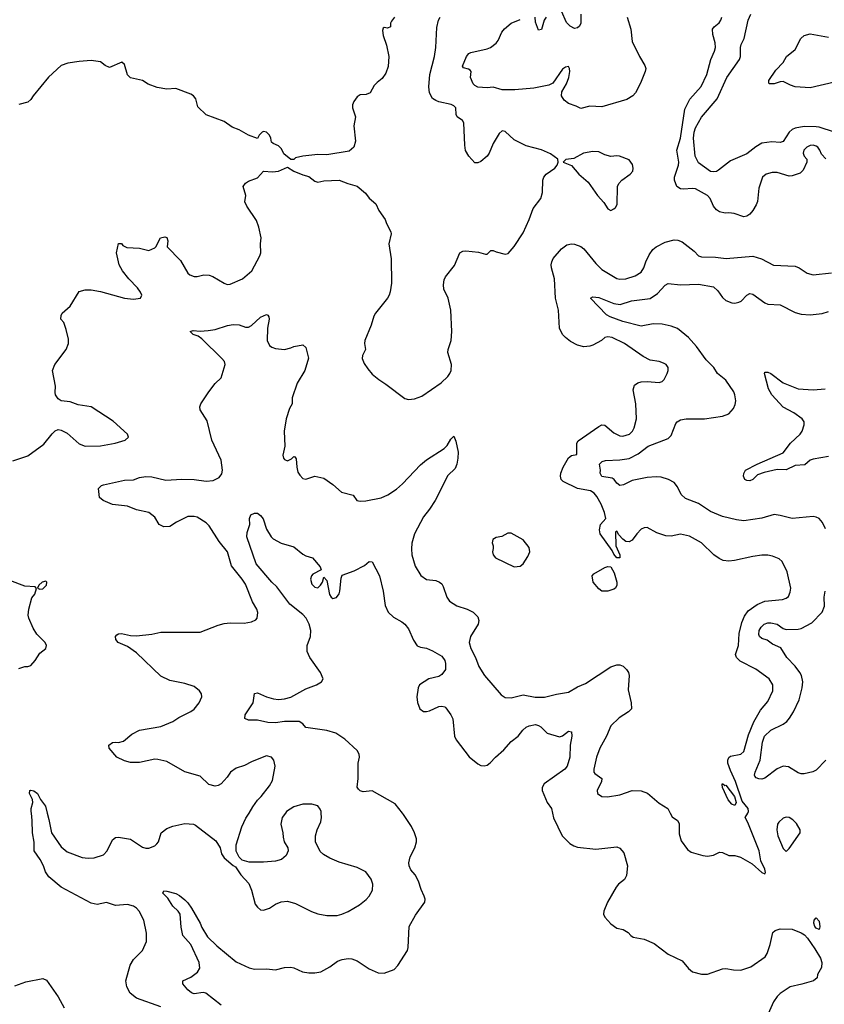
# Model space of a CAD drawing. Header units: inches. Extents: x 2001573 to 2220545, y 644482 to 846830.
# Tile 236 of 256: x 2113076 to 2118403, y 678734 to 685254. Entities that reach past the tile are written whole.
import ezdxf

# ---------------------------------------------------------------- set-up
doc = ezdxf.new("R2010")
doc.units = ezdxf.units.IN
doc.header["$MEASUREMENT"] = 0
doc.layers.add('C1617', color=7, linetype='Continuous')
doc.layers.add('C1618', color=7, linetype='Continuous')

msp = doc.modelspace()

# ---------------------------------------------------------------- linework, layer by layer
at = {"layer": 'C1617', "color": 5}
for points, elevation in [([(2114010, 678718), (2113850, 678774.4), (2113807.9, 678807.9), (2113784.9, 678850), (2113779.4, 678890), (2113807, 678993), (2113830, 679030.3), (2113889.6, 679090), (2113914.7, 679150), (2113915.3, 679204.7), (2113898, 679290), (2113868, 679350), (2113849.8, 679369.8), (2113830, 679382.6), (2113790, 679394), (2113710, 679388), (2113650, 679407.3), (2113590, 679395.6), (2113550, 679404.4), (2113351.6, 679510), (2113270, 679577.6), (2113246.9, 679610), (2113233.5, 679650), (2113212.1, 679692.1), (2113172.8, 679750), (2113172.7, 679807.3), (2113159.8, 679870), (2113159.2, 679950), (2113153.4, 680000)], 340), ([(2113258.5, 680000), (2113270, 679958), (2113286, 679870), (2113350, 679776.4), (2113390, 679743.1), (2113490, 679706), (2113530, 679701.3), (2113570, 679703.9), (2113630, 679723.1), (2113654.7, 679750), (2113690, 679822), (2113710, 679838), (2113730, 679841.1), (2113810, 679828.2), (2113890, 679774), (2113910, 679767.4), (2113930, 679767.6), (2113970, 679783.1), (2113984.7, 679795.3), (2113995.6, 679810), (2114012, 679870), (2114050, 679897.6), (2114090, 679913.4), (2114170, 679930.4), (2114226, 679926), (2114239.9, 679919.9), (2114375.3, 679815.3), (2114402.8, 679770), (2114411.3, 679730), (2114430, 679704.7), (2114490, 679652), (2114504.7, 679644.7), (2114541, 679590), (2114592.7, 679532.7), (2114610.4, 679490.4), (2114635.9, 679395.9), (2114650, 679376), (2114670, 679358.8), (2114690, 679357.3), (2114730, 679370.7), (2114770, 679397.3), (2114807.7, 679412.3), (2114850, 679417.1), (2114901.7, 679401.7), (2115007.5, 679347.5), (2115050, 679332.4), (2115110, 679321.3), (2115177.4, 679322.6), (2115209.6, 679330.4), (2115251.5, 679348.5), (2115326.5, 679393.5), (2115370, 679427.7), (2115389.5, 679450.5), (2115412.7, 679490), (2115414, 679530), (2115403.2, 679563.2), (2115368.7, 679610), (2115310, 679639.3), (2115190, 679676), (2115130, 679701.2), (2115086.3, 679726.3), (2115066.3, 679746.3), (2115034, 679810), (2115034, 679850), (2115045.2, 679890), (2115070, 679942), (2115073.6, 679970), (2115072, 680000)], 340), ([(2114410, 678728.1), (2114307.4, 678807.4), (2114290, 678812.6), (2114230, 678803.1), (2114214, 678810), (2114188.5, 678830), (2114155.1, 678870), (2114155.3, 678890), (2114210, 678912.4), (2114253.9, 678946.1), (2114267.6, 678972.4), (2114265, 679010), (2114209.8, 679129.8), (2114157, 679190), (2114145.6, 679245.6), (2114137.6, 679330), (2114124.5, 679350), (2114090, 679382.9), (2114057.5, 679437.5), (2114023.7, 679470), (2114030, 679484.7), (2114050, 679484), (2114110, 679468.2), (2114134.7, 679454.7), (2114170, 679425.5), (2114190, 679404.9), (2114212.7, 679370), (2114270, 679270.7), (2114281.3, 679241.3), (2114319.6, 679179.6), (2114380.8, 679120.8), (2114510, 679015.3), (2114595.6, 678975.6), (2114630, 678966.5), (2114710, 678967.9), (2114770, 678962), (2114830, 678978), (2114870, 678980.3), (2114890, 678975.8), (2114948.4, 678948.4), (2114990, 678941.3), (2115030, 678941.5), (2115070, 678948.9), (2115130, 678981.1), (2115181, 679019), (2115210, 679031.4), (2115250, 679037.3), (2115274.2, 679034.2), (2115310, 679021.7), (2115390, 678968.7), (2115450, 678942.6), (2115490, 678940.3), (2115555.5, 678964.5), (2115580.5, 678990), (2115644, 679090), (2115648.4, 679110), (2115654.8, 679250), (2115695.6, 679324.4), (2115758.7, 679410), (2115759.7, 679430), (2115754, 679450), (2115733, 679493), (2115715.3, 679550), (2115694.2, 679590), (2115664.8, 679624.8), (2115654.4, 679650), (2115652.9, 679670), (2115660.7, 679710), (2115691.8, 679770), (2115702.2, 679810), (2115702.9, 679830), (2115690.8, 679870), (2115670, 679911.3), (2115618, 679990), (2115610.1, 680000)], 320), ([(2114834.9, 680000), (2114813.4, 679970), (2114805.5, 679925.5), (2114818, 679870), (2114819.6, 679839.6), (2114826, 679810), (2114852, 679770), (2114854, 679750), (2114839.9, 679720.1), (2114810, 679692.7), (2114770, 679682), (2114690, 679674.5), (2114595.5, 679675.5), (2114549, 679689), (2114528.7, 679708.7), (2114508.7, 679748.7), (2114509.1, 679789.1), (2114546, 679910), (2114573.8, 679966.2), (2114594.3, 680000)], 340), ([(2116603, 680000), (2116610.4, 679969.6), (2116668.2, 679850), (2116718.6, 679798.6), (2116743.8, 679783.8), (2116770, 679775.3), (2116890, 679760.3), (2117030, 679777.1), (2117050, 679767.3), (2117076.5, 679736.5), (2117099.5, 679650), (2117094, 679586), (2117079.4, 679560.6), (2117041.3, 679530), (2117025.3, 679510), (2116968, 679410), (2116943, 679350), (2116941.6, 679330), (2116950.5, 679310), (2116990, 679267.3), (2117030, 679238.8), (2117071.3, 679230), (2117104.7, 679210), (2117121, 679190), (2117138.5, 679178.5), (2117210, 679166), (2117276.7, 679136.7), (2117370, 679066), (2117462, 679022), (2117504.9, 678970), (2117530, 678948.2), (2117590, 678933.4), (2117630, 678933), (2117730, 678967.7), (2117750, 678970.6), (2117801.1, 678961.1), (2117850, 678959), (2117917.3, 678982.8), (2118011.6, 679048.4), (2118024, 679070), (2118045.4, 679130), (2118061.6, 679210), (2118077.2, 679222.8), (2118110, 679234.3), (2118190, 679232.2), (2118250, 679207.9), (2118272.9, 679192.9), (2118292.4, 679172.4), (2118340.4, 679100.4), (2118378.2, 679038.2), (2118386.3, 679010), (2118383.4, 678976.6), (2118357.3, 678930), (2118356, 678910), (2118330.4, 678889.6), (2118253.5, 678866.5), (2118176, 678850), (2118110, 678806), (2118090, 678785.1), (2118067.4, 678750), (2118023.1, 678650)], 320), ([(2117382.1, 680000), (2117394.9, 679974.9), (2117430.7, 679950), (2117442, 679930), (2117442, 679862), (2117456.1, 679816.1), (2117498, 679758), (2117521.4, 679741.4), (2117598.5, 679718.5), (2117630, 679715.5), (2117670, 679720.7), (2117710, 679741), (2117730, 679738.8), (2117770, 679719.1), (2117810, 679718), (2117848.5, 679708.5), (2117924.9, 679664.9), (2117990, 679606.8), (2118010, 679598), (2118013.3, 679606.7), (2118010, 679628), (2117983.1, 679683.1), (2117970.7, 679750), (2117955, 679795), (2117896.6, 679936.6), (2117878, 679970), (2117896, 680000)], 340), ([(2113044.5, 678855.5), (2113117.6, 678882.4), (2113230, 678903.8), (2113253.4, 678893.4), (2113330, 678783), (2113370, 678710.8)], 340)]:
    msp.add_lwpolyline(points, dxfattribs=dict(at, elevation=elevation))
for points, elevation in [([(2118150, 679973.7), (2118130, 679967.2), (2118101.2, 679938.8), (2118094.1, 679925.9), (2118087.7, 679890), (2118094.9, 679850), (2118130, 679764.7), (2118150, 679746), (2118170, 679764.9), (2118244, 679870), (2118244, 679890), (2118218, 679930), (2118194.5, 679954.5), (2118170.8, 679970.8)], 340), ([(2118370, 679229), (2118350, 679237), (2118339.6, 679250), (2118334, 679270), (2118335.1, 679290), (2118350, 679307.3), (2118370, 679284.7), (2118374, 679246)], 320)]:
    msp.add_lwpolyline(points, close=True, dxfattribs=dict(at, elevation=elevation))
at = {"layer": 'C1618', "color": 5}
for points, elevation in [([(2113030, 682332.2), (2113130, 682365.5), (2113236.9, 682443.1), (2113290, 682511), (2113310, 682531), (2113330, 682541), (2113350, 682536), (2113390, 682514.8), (2113470, 682445.5), (2113510, 682430.4), (2113610, 682432.4), (2113708, 682450), (2113775.3, 682470), (2113795.3, 682490), (2113788.7, 682510), (2113694.2, 682594.2), (2113550, 682689.2), (2113462.5, 682702.5), (2113410, 682722.7), (2113350, 682729.2), (2113330, 682744), (2113314, 682770), (2113310, 682786), (2113312.7, 682827.3), (2113292.3, 682930), (2113309.4, 682970), (2113384.5, 683070), (2113399.6, 683110), (2113398.3, 683138.3), (2113383.2, 683203.2), (2113368.9, 683248.9), (2113348.7, 683270), (2113350, 683294), (2113358, 683310), (2113410, 683357.3), (2113470, 683454), (2113510, 683464.9), (2113550, 683464), (2113610, 683453), (2113770, 683410.6), (2113830, 683403.8), (2113875.3, 683410), (2113884, 683430), (2113875.3, 683450), (2113857, 683477), (2113798, 683538), (2113757.2, 683590), (2113734, 683630), (2113717.2, 683710), (2113730, 683772), (2113750, 683772), (2113758.8, 683758.8), (2113786, 683746), (2113870, 683740.7), (2113930, 683724.7), (2113970, 683742), (2113978, 683750), (2114008.7, 683810), (2114036.9, 683816.9), (2114050, 683812), (2114056, 683790), (2114052, 683750), (2114139.9, 683659.9), (2114190, 683576), (2114203.4, 683563.4), (2114230, 683553), (2114250, 683552.7), (2114296, 683564), (2114330, 683562.8), (2114353.9, 683553.9), (2114430, 683508), (2114450, 683500.7), (2114470, 683502.8), (2114550, 683538.4), (2114612, 683590), (2114666.6, 683690), (2114671.6, 683710), (2114669.6, 683770), (2114674, 683810), (2114660.1, 683880.1), (2114644.5, 683924.5), (2114578.9, 684018.9), (2114567.5, 684047.5), (2114572.3, 684090), (2114555.3, 684150), (2114570, 684171.3), (2114590, 684184.7), (2114650, 684206), (2114690, 684251), (2114750, 684247.3), (2114790, 684251), (2114850, 684278), (2114890, 684251.3), (2114950, 684226.8), (2114990, 684216), (2115030, 684184), (2115050, 684178.8), (2115090, 684186), (2115190, 684190.8), (2115248, 684168), (2115310, 684150.8), (2115365.8, 684105.8), (2115390, 684071.3), (2115433.7, 684033.7), (2115454, 683990), (2115496.3, 683930), (2115503.8, 683903.8), (2115533.4, 683850), (2115534.9, 683834.9), (2115520.3, 683770), (2115534.9, 683670), (2115538, 683510), (2115528.6, 683451.4), (2115523, 683430), (2115510.5, 683410), (2115430.6, 683310), (2115421.6, 683290), (2115402.4, 683230), (2115361.6, 683130), (2115358, 683110), (2115364.9, 683070), (2115345.5, 683030), (2115344, 683010), (2115356.7, 682976.7), (2115380.9, 682940.9), (2115410, 682906.8), (2115454.8, 682870), (2115500.7, 682840.7), (2115625.7, 682745.7), (2115650, 682738.8), (2115690, 682742.7), (2115738.5, 682761.5), (2115867.2, 682850), (2115909.7, 682890), (2115924.7, 682910), (2115932.6, 682930), (2115934, 682970), (2115911.2, 683050), (2115913, 683070), (2115932.4, 683130), (2115936, 683190), (2115931.1, 683330), (2115912, 683410), (2115884.5, 683470), (2115882.5, 683497.5), (2115887, 683530), (2115896, 683550), (2115953.6, 683626.4), (2115989.6, 683710.4), (2116010, 683722), (2116030, 683723), (2116113.7, 683713.7), (2116159, 683701), (2116170, 683702), (2116195.3, 683724.7), (2116210, 683726), (2116230, 683716), (2116290, 683701), (2116310, 683704.7), (2116350, 683751), (2116410, 683842.8), (2116449.7, 683930.3), (2116475.6, 684004.4), (2116527.3, 684070), (2116538.3, 684110), (2116539.5, 684190), (2116546, 684210), (2116561.2, 684230), (2116619.3, 684270), (2116635.3, 684290), (2116642, 684310), (2116638, 684330), (2116590, 684366), (2116531.3, 684391.3), (2116430, 684419.3), (2116350, 684458), (2116290, 684512.3), (2116270, 684517.2), (2116250, 684499), (2116210, 684433.2), (2116184.4, 684370), (2116170, 684349.4), (2116130, 684315.1), (2116110, 684305.2), (2116090, 684305.2), (2116049.2, 684350), (2116027, 684387), (2116022, 684422), (2116017.4, 684570), (2116007.1, 684587.1), (2115971.3, 684611.3), (2115966, 684626), (2115964.2, 684670), (2115950, 684684.2), (2115932.5, 684692.5), (2115850, 684709.8), (2115830, 684718.5), (2115810, 684731.8), (2115789.7, 684770), (2115785.7, 684810), (2115792.1, 684890), (2115822.6, 685010), (2115830.9, 685070), (2115837.2, 685202.8), (2115849.4, 685250), (2115859.3, 685270)], 360), ([(2115558, 685270), (2115536.9, 685243.1), (2115531.3, 685230), (2115530, 685206), (2115510, 685198), (2115490, 685202), (2115482.8, 685197.2), (2115476.9, 685183.1), (2115483, 685150), (2115505.1, 685085.1), (2115520.4, 685010), (2115516.1, 684943.9), (2115500.9, 684899.1), (2115475.6, 684864.4), (2115441.6, 684838.4), (2115423, 684817), (2115396, 684770), (2115370, 684759.3), (2115330, 684757.2), (2115310, 684742.7), (2115287.8, 684712.2), (2115279.5, 684690), (2115279.5, 684670), (2115299.3, 684610), (2115288.2, 684550), (2115299.3, 684450), (2115287.3, 684410), (2115256.4, 684383.6), (2115110, 684359.5), (2115050, 684361.6), (2114950.5, 684349.5), (2114901, 684339), (2114890, 684328), (2114870, 684328), (2114825.6, 684365.6), (2114810, 684399), (2114790, 684419), (2114754, 684434), (2114743.1, 684443.1), (2114739, 684470), (2114729, 684490), (2114710, 684509), (2114690, 684513.2), (2114682, 684510), (2114662, 684490), (2114650, 684468), (2114590, 684489.3), (2114530, 684524.5), (2114482.5, 684542.5), (2114430, 684579), (2114310, 684622.7), (2114256, 684676), (2114242, 684730), (2114226.6, 684750), (2114210, 684761.6), (2114110, 684799), (2114050, 684793.6), (2113985.3, 684805.3), (2113926.3, 684826.3), (2113888, 684850), (2113810, 684869.2), (2113789.6, 684889.6), (2113770, 684958), (2113753.2, 684973.2), (2113670, 684937.2), (2113642, 684950), (2113610, 684975.3), (2113550, 684982.7), (2113470, 684977), (2113394.6, 684965.4), (2113350, 684949.4), (2113266.1, 684873.9), (2113164.9, 684750), (2113150, 684726), (2113130, 684706.6), (2113070, 684693.2)], 360), ([(2117098.9, 685270), (2117123.1, 685190), (2117130.7, 685109.3), (2117179, 685010), (2117215.8, 684950), (2117220.5, 684930), (2117217.3, 684910), (2117186.6, 684833.4), (2117153, 684770), (2117135.5, 684750), (2117094.7, 684725.3), (2116930, 684675.6), (2116850, 684681.6), (2116790, 684665.2), (2116761.2, 684681.2), (2116710, 684699.5), (2116680.8, 684720.8), (2116662.9, 684750), (2116664.9, 684775.1), (2116696.4, 684830), (2116711.8, 684870), (2116717.7, 684910), (2116716.3, 684930), (2116710, 684942.7), (2116690, 684939.6), (2116670, 684925.1), (2116606.6, 684833.4), (2116579.5, 684820.5), (2116479.2, 684800.8), (2116354, 684790), (2116269.8, 684789.8), (2116210, 684807.3), (2116170, 684803), (2116110, 684807.1), (2116090, 684816.9), (2116078.9, 684830), (2116061.1, 684870), (2116064.2, 684910), (2116058.9, 684918.9), (2116047, 684927), (2116014.9, 684934.9), (2116006.7, 684946.7), (2116033.8, 685010), (2116050, 685029.1), (2116063.2, 685036.8), (2116170, 685060.3), (2116192, 685070), (2116230, 685098), (2116243.3, 685116.7), (2116267.1, 685170), (2116286.4, 685193.6), (2116330, 685230.3), (2116390, 685254)], 340), ([(2116560.9, 685270), (2116547.5, 685250), (2116530, 685189.2), (2116510, 685183.7), (2116490, 685238), (2116488.6, 685270)], 320), ([(2116790.2, 685290.2), (2116791.4, 685230), (2116781.5, 685210), (2116770, 685200.8), (2116750, 685196.2), (2116719.8, 685210), (2116695.9, 685235.9), (2116662.7, 685310)], 320), ([(2118413.1, 684333.1), (2118384, 684364), (2118373.3, 684390), (2118359.7, 684410), (2118350, 684416.1), (2118330, 684422.2), (2118310, 684420.3), (2118287.2, 684410), (2118266.5, 684390), (2118262.3, 684370), (2118270.4, 684350), (2118288.2, 684330), (2118287.4, 684310), (2118263.1, 684256.9), (2118242.8, 684237.2), (2118190, 684219), (2118170, 684217.7), (2118090, 684242.2), (2118057.8, 684242.2), (2118019.1, 684230), (2117992.7, 684210), (2117970, 684139), (2117959.6, 684050), (2117952.7, 684027.3), (2117930, 683989.3), (2117910, 683966), (2117890, 683953.2), (2117870, 683949.2), (2117806, 683970), (2117770, 683975.1), (2117747.1, 683972.9), (2117710, 683980.9), (2117690, 683994.5), (2117670, 684018), (2117647.1, 684070), (2117629.7, 684090), (2117550, 684132.8), (2117530, 684136.1), (2117470, 684131.1), (2117450, 684133.7), (2117427.6, 684150), (2117410.8, 684190), (2117411.6, 684210), (2117438.6, 684290), (2117440.2, 684310), (2117427.5, 684390), (2117451.4, 684470), (2117478.6, 684661.4), (2117512, 684728), (2117588.2, 684811.8), (2117624.2, 684890), (2117651.9, 684990), (2117675.5, 685044.5), (2117681.7, 685070), (2117679.4, 685099.4), (2117665, 685155), (2117663.1, 685190), (2117673.2, 685206.8), (2117707.7, 685232.3), (2117718.3, 685250), (2117724, 685270)], 340), ([(2118470, 684508.1), (2118370, 684542.4), (2118350, 684544.7), (2118270, 684547.1), (2118210, 684536.1), (2118190, 684526.6), (2118170, 684509.8), (2118130, 684447), (2118110, 684439.8), (2118056, 684444), (2117990, 684435), (2117950, 684411.4), (2117890, 684365.7), (2117781, 684319), (2117703.1, 684256.9), (2117690, 684248.9), (2117670, 684245.3), (2117650, 684248.3), (2117570, 684305.6), (2117548.3, 684350), (2117536.2, 684470), (2117540.8, 684510), (2117550, 684538.3), (2117590, 684607.7), (2117693, 684730), (2117757, 684870), (2117841, 684990), (2117848.3, 685010), (2117847.4, 685070), (2117851.5, 685088.5), (2117871.6, 685130), (2117898, 685250), (2117915.6, 685290)], 320), ([(2118470, 684839.7), (2118310, 684802), (2118209.8, 684809.8), (2118179.1, 684819.1), (2118130, 684843.5), (2118110, 684841.8), (2118070, 684828.7), (2118039, 684830), (2118035.1, 684835.1), (2118036.8, 684850), (2118081, 684919), (2118129.7, 684970), (2118151.8, 685010), (2118210, 685057.3), (2118247.6, 685130), (2118269.7, 685150), (2118310, 685159.3), (2118430, 685137.5)], 280), ([(2117896, 680000), (2117902, 680010), (2117898, 680030), (2117859, 680079), (2117814.9, 680210), (2117781.6, 680281.6), (2117765.2, 680330), (2117763.9, 680350), (2117771.2, 680368.8), (2117782.9, 680377.1), (2117850, 680389.2), (2117870, 680408.8), (2117901.3, 680518.7), (2117936.1, 680603.9), (2117979.6, 680680.4), (2118030, 680739.1), (2118062.4, 680810), (2118061.6, 680850), (2118038.4, 680890), (2117950, 680953.5), (2117846.3, 681006.3), (2117822.7, 681030), (2117816, 681050), (2117834.5, 681110), (2117840.2, 681190), (2117857.6, 681262.4), (2117875.7, 681304.4), (2117899.8, 681340.2), (2117957.8, 681382.2), (2118010, 681403.7), (2118126.7, 681413.3), (2118150, 681423), (2118164.9, 681435.1), (2118178, 681462), (2118180.5, 681490), (2118157.3, 681597.3), (2118124.9, 681664.9), (2118103.1, 681683.1), (2118060.4, 681700.4), (2118028.5, 681708.5), (2117988.5, 681708.6), (2117930, 681699.8), (2117808.2, 681671.9), (2117770, 681667.6), (2117733.5, 681673.5), (2117705.8, 681685.8), (2117671.5, 681710), (2117589.8, 681789.8), (2117510, 681834.3), (2117450, 681846.6), (2117390, 681834), (2117354.9, 681834.9), (2117294.7, 681854.7), (2117230, 681891.8), (2117210, 681889.5), (2117190, 681879.5), (2117161.6, 681850), (2117130, 681807.3), (2117110, 681795.1), (2117090, 681798.9), (2117070, 681814.3), (2117042.5, 681842.5), (2117030, 681866.6), (2117020.3, 681859.7), (2117023.2, 681770), (2117048.2, 681710), (2117050, 681689.3), (2117030, 681689.6), (2117010, 681714.5), (2116998.3, 681738.3), (2116918.9, 681850), (2116915.5, 681875.5), (2116921.1, 681910), (2116956, 681950), (2116946.9, 681990), (2116924.8, 682044.8), (2116896.2, 682096.2), (2116878.6, 682118.6), (2116854.1, 682134.1), (2116768.5, 682148.5), (2116674.6, 682194.6), (2116660.5, 682210), (2116655.4, 682230), (2116658.3, 682250), (2116674.5, 682290), (2116710, 682351.7), (2116730, 682368.8), (2116765.2, 682374.8), (2116764.2, 682450), (2116774.5, 682465.5), (2116910, 682559.3), (2116930, 682570.6), (2116950, 682568), (2117010, 682518), (2117050, 682498), (2117070, 682496.4), (2117113.6, 682510), (2117133.3, 682530), (2117144.5, 682550), (2117160.5, 682610), (2117154.3, 682710), (2117137.5, 682802.5), (2117146, 682834), (2117168.7, 682850), (2117190, 682855.5), (2117230, 682858.4), (2117309.4, 682850.6), (2117330, 682857.3), (2117342.7, 682870), (2117362.7, 682910), (2117369.4, 682930), (2117369.4, 682950), (2117356, 682970), (2117339.3, 682979.3), (2117310, 682989.6), (2117250, 682999.7), (2117202.9, 683022.9), (2117080.7, 683110), (2116999, 683150), (2116970, 683153.6), (2116950.5, 683149.5), (2116926.8, 683130), (2116870, 683098.7), (2116850, 683091.6), (2116810, 683087.8), (2116770, 683097.6), (2116723.1, 683123.1), (2116689, 683149), (2116669.1, 683169.1), (2116649, 683210), (2116644.2, 683330), (2116623.8, 683410), (2116617.2, 683537.2), (2116596.1, 683610), (2116595.3, 683630), (2116598, 683650), (2116607.7, 683672.3), (2116663.4, 683736.6), (2116698, 683762), (2116730, 683768.9), (2116750, 683767.4), (2116790, 683751.8), (2116810, 683735.3), (2116890, 683638.4), (2116930, 683598.7), (2117030, 683540.9), (2117050, 683534.6), (2117090, 683537.3), (2117150, 683557.8), (2117190, 683581.7), (2117208.6, 683610), (2117220.3, 683650), (2117243.7, 683696.3), (2117268.7, 683731.3), (2117289.5, 683750), (2117350, 683780.9), (2117410, 683794.9), (2117434.1, 683794.1), (2117461.8, 683781.8), (2117540.3, 683720.3), (2117570, 683690.8), (2117590, 683683), (2117681.7, 683681.7), (2117752.4, 683672.4), (2117930, 683687.4), (2117986.8, 683670), (2118067.1, 683627.1), (2118210, 683621.2), (2118237.6, 683610), (2118290, 683576), (2118330, 683564.4), (2118450, 683576.9)], 340), ([(2118410, 681881.2), (2118390, 681923.7), (2118370, 681949.6), (2118350, 681960.5), (2118330, 681963.5), (2118190, 681949.7), (2118110, 681971.6), (2118070, 681976.9), (2117990, 681953.7), (2117870, 681936.1), (2117821.8, 681941.8), (2117730, 681963.8), (2117650, 681997.8), (2117569.8, 682050), (2117483.6, 682083.6), (2117455, 682110), (2117430, 682160.9), (2117410, 682189.5), (2117372.3, 682210), (2117323.9, 682223.9), (2117290, 682227.4), (2117230, 682222.8), (2117130, 682201.4), (2117073.1, 682173.1), (2117050, 682169.8), (2117030, 682184.7), (2117011.3, 682210), (2116997.5, 682217.4), (2116930, 682228.1), (2116919.3, 682250), (2116920.8, 682270), (2116914, 682310), (2116931.6, 682328.4), (2116954.7, 682334.7), (2117050, 682338.5), (2117110, 682347), (2117170, 682377.9), (2117237.2, 682430), (2117370, 682480.3), (2117390, 682500.7), (2117420.1, 682579.9), (2117428.4, 682591.6), (2117450, 682604.2), (2117488.4, 682611.5), (2117610, 682611.6), (2117730, 682628.8), (2117770, 682644.4), (2117801.4, 682678.6), (2117813.4, 682706.6), (2117816.4, 682730), (2117810.9, 682770), (2117803.5, 682790), (2117750, 682867.3), (2117696.9, 682910), (2117670.8, 682950.8), (2117621.3, 683001.3), (2117555.8, 683090), (2117503.4, 683150), (2117430, 683209.1), (2117390, 683224.2), (2117330, 683237.9), (2117270, 683239.1), (2117190, 683225.2), (2117070, 683254.8), (2116985.5, 683285.5), (2116960, 683300), (2116855.1, 683410), (2116870, 683419.1), (2116910, 683414.4), (2117010, 683374.7), (2117051.8, 683368.2), (2117126.9, 683393.1), (2117250, 683407.1), (2117299.5, 683440.4), (2117350, 683496.5), (2117370, 683506.4), (2117450, 683497.5), (2117570, 683501.9), (2117670, 683483.8), (2117698, 683458), (2117730, 683413.1), (2117750, 683394), (2117790, 683378.7), (2117810, 683376.5), (2117837.8, 683382.2), (2117851.6, 683390), (2117889.9, 683430.2), (2117910, 683440.3), (2117930, 683436.9), (2118010, 683377.8), (2118030, 683369.1), (2118110, 683364.6), (2118210, 683314.6), (2118250, 683304.6), (2118310, 683298.7), (2118388.3, 683308.3), (2118430, 683321.3)], 320), ([(2114594.3, 680000), (2114619.1, 680040.9), (2114650, 680084.9), (2114675.1, 680110), (2114730, 680180.7), (2114750, 680216), (2114766.6, 680310), (2114758, 680350), (2114742, 680370), (2114710, 680378), (2114692.9, 680372.9), (2114610, 680338.4), (2114565.4, 680314.6), (2114510, 680297.2), (2114472.7, 680270), (2114450, 680237.2), (2114410, 680192.7), (2114390, 680182), (2114370, 680178), (2114329, 680190), (2114270, 680244), (2114170, 680273.3), (2114050, 680341.3), (2113990, 680355.6), (2113970, 680356.2), (2113870, 680334), (2113810, 680335.6), (2113770, 680345.6), (2113719.3, 680370), (2113668, 680430), (2113665.2, 680450), (2113690, 680466.8), (2113710, 680470.4), (2113730, 680467.7), (2113764, 680476), (2113817.7, 680522.3), (2113868.7, 680550), (2114010, 680572.4), (2114090, 680606), (2114130, 680633), (2114210, 680673), (2114231.1, 680688.9), (2114263.7, 680730), (2114280.9, 680770), (2114279.5, 680790), (2114266.6, 680810), (2114230, 680837.6), (2114170, 680858.4), (2114070, 680877), (2114010, 680907), (2113850, 681060.5), (2113790, 681103), (2113727, 681130), (2113712, 681150), (2113709.5, 681170), (2113719.1, 681180.9), (2113730, 681188), (2113750, 681188.6), (2113810, 681176.9), (2113850, 681174.3), (2113950, 681183.8), (2114010, 681197), (2114270, 681198.7), (2114390, 681245.3), (2114430, 681255.3), (2114470, 681260.3), (2114563.2, 681256.8), (2114610, 681266), (2114639.3, 681280.7), (2114648.7, 681290), (2114651.9, 681328.1), (2114645.1, 681350), (2114618, 681398), (2114570, 681515.1), (2114547.8, 681550), (2114477.8, 681637.8), (2114452.8, 681730), (2114397.6, 681797.6), (2114330, 681902.7), (2114310, 681922), (2114250, 681958.4), (2114230, 681963.6), (2114190, 681962.9), (2114113.7, 681926.3), (2114070, 681897.2), (2114030, 681894.5), (2113999.3, 681910), (2113970, 681959.3), (2113930, 681991.2), (2113850, 682008.9), (2113790, 682032.9), (2113690, 682043.5), (2113629, 682070), (2113604, 682090), (2113598, 682150), (2113617.2, 682170), (2113630, 682174.3), (2113770, 682205.5), (2113830, 682207.8), (2113870, 682221.5), (2113910, 682228), (2113950, 682225.8), (2114043.4, 682203.4), (2114150, 682211.2), (2114230, 682209.3), (2114310, 682196.8), (2114357.5, 682202.6), (2114397.3, 682222.7), (2114413.3, 682246.7), (2114417.7, 682270), (2114410, 682338), (2114348.1, 682470), (2114317.2, 682597.2), (2114271.5, 682670), (2114268.5, 682690), (2114274.7, 682710), (2114327.7, 682790), (2114370, 682843.8), (2114410, 682882.8), (2114436.3, 682970), (2114431.1, 682990), (2114414, 683010), (2114281.1, 683141.1), (2114257.7, 683157.7), (2114225.2, 683170), (2114204, 683190), (2114224.1, 683195.9), (2114270, 683190.4), (2114324.8, 683195.2), (2114370, 683203), (2114451.5, 683228.6), (2114490, 683235.8), (2114530, 683232.7), (2114570, 683217.3), (2114590, 683217.3), (2114610, 683227.7), (2114670, 683283), (2114710, 683302), (2114718, 683298), (2114725.8, 683285.8), (2114726.7, 683270), (2114717.4, 683210), (2114714.4, 683130), (2114730, 683097.3), (2114745.7, 683085.7), (2114770, 683076.4), (2114829.6, 683070.4), (2114870, 683080.5), (2114890, 683090.5), (2114950, 683101), (2114970, 683082), (2114987.5, 683012.5), (2114963.7, 682930), (2114913.9, 682846.1), (2114880.4, 682750), (2114879.1, 682710), (2114861.5, 682678.5), (2114839.6, 682610), (2114826.4, 682530), (2114830.4, 682430), (2114817.6, 682370), (2114822.4, 682350), (2114830, 682341.6), (2114850, 682333), (2114874.8, 682345.2), (2114890, 682361), (2114898, 682358), (2114906, 682346), (2114910.4, 682290.4), (2114918, 682258), (2114930, 682237.3), (2114950, 682216.3), (2114970, 682210.7), (2115030, 682230.7), (2115090, 682218.8), (2115150, 682174.8), (2115205.8, 682125.9), (2115284.8, 682104.8), (2115309.1, 682069.1), (2115330, 682064.7), (2115367.4, 682067.4), (2115470, 682087), (2115512.5, 682107.5), (2115570, 682145.6), (2115610, 682180.2), (2115730, 682307), (2115770, 682338.4), (2115885.6, 682414.4), (2115905.8, 682434.2), (2115930, 682476), (2115950, 682494.8), (2115963, 682463), (2115978.3, 682390), (2115977.6, 682350), (2115970.4, 682309.6), (2115958.3, 682281.7), (2115910, 682235.3), (2115826, 682070), (2115790, 682013.2), (2115750, 681962.7), (2115690.3, 681850), (2115672.3, 681787.7), (2115669.2, 681750), (2115672.3, 681710), (2115694.6, 681634.6), (2115732.6, 681572.6), (2115770, 681547), (2115830, 681539.1), (2115856, 681530), (2115870, 681518.8), (2115880.7, 681500.7), (2115903.7, 681430), (2115922.6, 681402.6), (2115970, 681371.9), (2116038.8, 681350), (2116078.8, 681330), (2116110, 681298.8), (2116114.7, 681274.7), (2116110.3, 681250), (2116060.3, 681170), (2116052, 681130), (2116062.6, 681090), (2116094, 681030), (2116116.4, 680970), (2116152.2, 680910), (2116262.6, 680782.6), (2116290, 680765.3), (2116330, 680764.2), (2116410, 680782.3), (2116488.3, 680768.3), (2116550, 680767.1), (2116630, 680787.1), (2116710, 680800.5), (2116770, 680835.3), (2116821.9, 680858.1), (2116990, 680967.4), (2117030, 680981.1), (2117050, 680981.3), (2117072.4, 680972.4), (2117094.4, 680950), (2117106, 680930), (2117110, 680912), (2117104.9, 680815.1), (2117125.3, 680730), (2117126.4, 680690), (2117106, 680670), (2117043.8, 680630), (2116990, 680578), (2116960.3, 680510), (2116916.5, 680430), (2116895.6, 680370), (2116877, 680290), (2116877.1, 680270), (2116883, 680263), (2116930.4, 680230), (2116928.5, 680210), (2116899.3, 680150), (2116900.7, 680130), (2116930, 680110.7), (2116968.3, 680108.3), (2117050, 680121.3), (2117130, 680150.3), (2117190, 680148), (2117232.4, 680132.4), (2117310, 680066.4), (2117366.8, 680030), (2117382.1, 680000)], 340), ([(2118430, 682360.6), (2118330, 682343.7), (2118310, 682336.6), (2118273.2, 682306.8), (2118210, 682302.4), (2118150, 682272.7), (2118090, 682274.1), (2118005.2, 682254.8), (2117961.1, 682238.9), (2117930, 682208.7), (2117910, 682199.9), (2117890, 682202), (2117876, 682210), (2117868.9, 682231.2), (2117870.9, 682249.1), (2117880.7, 682270), (2117958.5, 682310), (2118130, 682384.6), (2118178.6, 682450), (2118242.3, 682510), (2118255.6, 682530), (2118269.8, 682570), (2118269, 682590), (2118256.2, 682610), (2118202.3, 682650), (2118130, 682687.5), (2118055.4, 682770), (2118033.9, 682810), (2118006.6, 682910), (2118010, 682920.5), (2118030, 682920.2), (2118050, 682911.8), (2118130.3, 682850), (2118230, 682808.7), (2118330, 682802.9), (2118409.1, 682809.1)], 280), ([(2115610.1, 680000), (2115561.4, 680061.4), (2115410, 680147), (2115350, 680141.2), (2115330, 680146.3), (2115318, 680158), (2115311.3, 680171.3), (2115317.1, 680230), (2115316.8, 680330), (2115325.1, 680370), (2115323, 680390), (2115310, 680414), (2115229.5, 680490), (2115169.4, 680530), (2115110, 680547.7), (2114970, 680567.6), (2114951, 680591), (2114926.2, 680606.2), (2114830, 680606.3), (2114770, 680598), (2114718.9, 680598.9), (2114650, 680615.1), (2114590, 680615.1), (2114567.3, 680627.3), (2114569.6, 680650), (2114622, 680730), (2114630, 680791), (2114650, 680795.5), (2114709, 680769), (2114755.8, 680755.8), (2114790, 680751.7), (2114830, 680756.5), (2114870, 680767.8), (2114970, 680822), (2115042, 680850), (2115075.1, 680870), (2115084.2, 680890), (2115068.5, 680930), (2114996.8, 681030), (2114978.2, 681070), (2114978.2, 681110), (2115000.7, 681170), (2115004.1, 681210), (2114992.5, 681250), (2114972.2, 681290), (2114950, 681315), (2114864.4, 681384.4), (2114777.4, 681497.3), (2114744.2, 681530), (2114641.7, 681650), (2114579.8, 681830), (2114583, 681857), (2114599.6, 681910), (2114597.2, 681950), (2114605.2, 681974.8), (2114630, 681986), (2114650, 681986.8), (2114670, 681971.3), (2114687.4, 681947.4), (2114710, 681881), (2114740.7, 681830), (2114755.2, 681815.2), (2114806.7, 681786.7), (2114890, 681762), (2114950, 681715.5), (2114970, 681704), (2115014, 681690), (2115064.7, 681630), (2115072, 681610), (2115017.4, 681582.6), (2115007.9, 681572.1), (2115001.3, 681550), (2115010, 681514.9), (2115030, 681496.5), (2115050, 681492.6), (2115068.5, 681510), (2115080.5, 681530), (2115090, 681562), (2115110, 681541), (2115127.5, 681447.5), (2115137.2, 681430), (2115150, 681421.5), (2115172.7, 681427.3), (2115190, 681452.2), (2115196.3, 681470), (2115203.7, 681556.3), (2115210, 681574.8), (2115290, 681604.9), (2115359.5, 681640.5), (2115390, 681666), (2115410, 681664.7), (2115457.1, 681570), (2115483.1, 681470), (2115495.1, 681375.1), (2115516.4, 681330), (2115550, 681298.4), (2115606.6, 681266.6), (2115626.8, 681250), (2115650, 681221), (2115684.2, 681144.2), (2115707.1, 681107.1), (2115730, 681098.4), (2115770, 681092.2), (2115810, 681075.3), (2115870, 681038.3), (2115891.7, 681010), (2115895.8, 680990), (2115894.9, 680950), (2115870, 680917), (2115850, 680904.4), (2115784, 680890), (2115723.8, 680850), (2115714.9, 680830), (2115704.4, 680770), (2115710, 680732), (2115724.9, 680690), (2115750, 680673.4), (2115770, 680673), (2115790, 680678), (2115850, 680706.7), (2115870, 680708.7), (2115890, 680704.4), (2115898, 680698), (2115931, 680651), (2115943.1, 680623.1), (2115954.3, 680510), (2115964.6, 680484.6), (2116052.3, 680372.3), (2116110, 680326.7), (2116130, 680314), (2116150, 680312.2), (2116170, 680317.6), (2116190, 680332.2), (2116225.1, 680370), (2116281.2, 680418.8), (2116330, 680474), (2116376.2, 680510), (2116406, 680550), (2116430, 680568.7), (2116450, 680577.4), (2116490, 680585.5), (2116510, 680579.1), (2116526, 680570), (2116568.5, 680528.6), (2116650, 680505.5), (2116670, 680510.5), (2116710, 680542), (2116730, 680538), (2116731.2, 680510), (2116719.6, 680450), (2116717.6, 680370), (2116699.6, 680310), (2116685.7, 680290), (2116547.4, 680192.6), (2116535.3, 680170), (2116535.3, 680150), (2116568.5, 680070), (2116595.8, 680030), (2116603, 680000)], 320), ([(2113070, 680958), (2113110, 680971.3), (2113130, 680971.3), (2113150, 680978), (2113179, 681010), (2113210, 681058), (2113248.7, 681090), (2113252.7, 681110), (2113244, 681130), (2113190, 681184), (2113164.7, 681224.7), (2113136, 681290), (2113132.7, 681310), (2113137.2, 681350), (2113155.3, 681424.7), (2113175.3, 681450), (2113187.3, 681487.3), (2113179, 681499), (2113110, 681502), (2113010, 681539)], 360), ([(2118413, 680350), (2118350, 680283.7), (2118326.7, 680273.3), (2118270, 680259.7), (2118250, 680259.7), (2118230, 680266), (2118165.8, 680305.8), (2118130, 680309.8), (2118090, 680292.8), (2118010, 680231.8), (2117990, 680225.3), (2117970, 680226), (2117952.3, 680232.3), (2117943.8, 680243.8), (2117941.1, 680250), (2117945.6, 680270), (2117978.4, 680350), (2117994, 680470), (2118007.2, 680510), (2118048.7, 680550), (2118130, 680587.9), (2118153.9, 680606.1), (2118172.4, 680627.6), (2118199.9, 680670), (2118236.1, 680750), (2118255.8, 680830), (2118260.7, 680870), (2118252.2, 680910), (2118241.1, 680930), (2118210, 680973), (2118155.9, 681030), (2118115, 681095.1), (2118059.4, 681119.4), (2118024.5, 681144.5), (2117990, 681156.2), (2117974.5, 681170), (2117970, 681182), (2117971.6, 681210), (2117984.2, 681230), (2118005.1, 681250), (2118030, 681260.3), (2118050, 681260.3), (2118090, 681250.9), (2118130, 681221.7), (2118150, 681215.8), (2118230, 681218.4), (2118250, 681223.3), (2118321.1, 681258.9), (2118388.7, 681330), (2118403.5, 681370), (2118401.2, 681430), (2118407.8, 681470)], 320), ([(2113153.4, 680000), (2113152.2, 680010), (2113152.8, 680030), (2113163.7, 680070), (2113160.9, 680090), (2113142, 680130), (2113144, 680150), (2113150, 680152.7), (2113170, 680147.3), (2113193, 680130), (2113213.4, 680090), (2113246, 680046), (2113258.5, 680000)], 340), ([(2115072, 680000), (2115071.4, 680011.4), (2115066.3, 680026.3), (2115050, 680048.7), (2115010, 680059), (2114950, 680059.3), (2114890, 680040.9), (2114842, 680010), (2114834.9, 680000)], 340)]:
    msp.add_lwpolyline(points, dxfattribs=dict(at, elevation=elevation))
for points, elevation in [([(2116870, 684381), (2116809.1, 684370.9), (2116744.9, 684335.1), (2116692, 684328), (2116674, 684310), (2116730, 684287.3), (2116778, 684230), (2116838.6, 684178.6), (2116902, 684090), (2116944.1, 684044.1), (2116970, 684000.7), (2116990, 683990.8), (2117010, 684000.7), (2117021.2, 684010), (2117032.7, 684030), (2117034.5, 684150), (2117043.7, 684170), (2117062, 684190), (2117118.4, 684230), (2117134.7, 684250), (2117138.3, 684270), (2117133.9, 684293.9), (2117110, 684326.6), (2117046, 684350), (2117030, 684352.3), (2116990, 684347.3), (2116950, 684358.9), (2116910, 684378.7)], 360), ([(2116330, 681853.2), (2116307.5, 681852.5), (2116268.2, 681831.8), (2116230, 681824.5), (2116207.7, 681812.3), (2116204.9, 681790), (2116211, 681770), (2116210.9, 681750.9), (2116205.5, 681730), (2116210.7, 681710), (2116226.8, 681690), (2116350, 681631), (2116390, 681636), (2116410, 681651.3), (2116441.2, 681698.8), (2116454, 681730), (2116450, 681759), (2116410, 681809.3)], 360), ([(2116970, 681469.6), (2116930, 681469.7), (2116910, 681486), (2116872, 681530), (2116865.2, 681570), (2116876.5, 681583.5), (2116950, 681626.8), (2116970, 681633.4), (2116990.2, 681630.2), (2117012, 681590), (2117030.4, 681530), (2117030.3, 681510), (2117020.7, 681490), (2117010, 681482)], 340), ([(2113250, 681535.3), (2113224.7, 681530), (2113202, 681510), (2113194, 681490), (2113210, 681482), (2113230, 681484.7), (2113254, 681510), (2113255.3, 681530)], 360), ([(2117743.5, 680183.5), (2117750, 680184), (2117808.5, 680110), (2117820.5, 680070), (2117810, 680049.2), (2117790, 680059.5), (2117767, 680087), (2117729.6, 680170), (2117726.6, 680190), (2117730, 680194.8)], 340)]:
    msp.add_lwpolyline(points, close=True, dxfattribs=dict(at, elevation=elevation))

doc.saveas('drawing.dxf')
